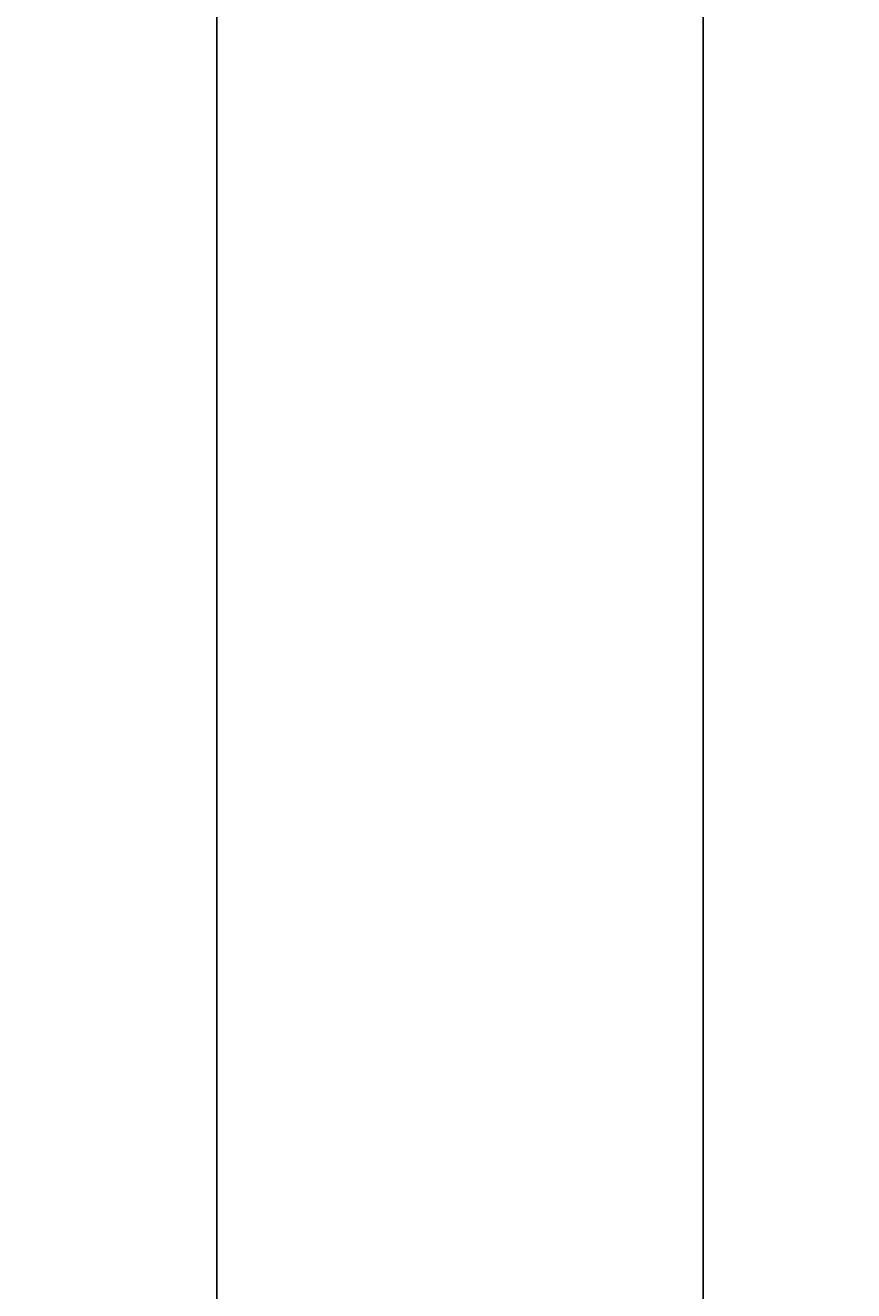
# Model space of a CAD drawing. Extents: x 715 to 7297, y -33 to 6010.
# Tile 17 of 90: x 715 to 1152, y 3664 to 4333. Entities that reach past the tile are written whole.
import ezdxf

# ---------------------------------------------------------------- set-up
doc = ezdxf.new("R2010")
doc.units = 0
doc.layers.get('0').update_dxf_attribs({"linetype": 'CONTINUOUS'})
doc.layers.get('DEFPOINTS').update_dxf_attribs({"linetype": 'CONTINUOUS'})
doc.layers.add('4', color=3, linetype='CONTINUOUS')
doc.styles.get("Standard").update_dxf_attribs({"font": 'ISOCP.SHX'})
doc.dimstyles.get("Standard").update_dxf_attribs({"dimtxt": 2.5, "dimasz": 2.5, "dimexe": 1.25, "dimexo": 0.625, "dimtad": 1, "dimcen": 2.5, "dimazin": 3, "dimtfac": 1, "dimtmove": 0, "dimatfit": 3})

# ---------------------------------------------------------------- blocks, each defined once
blk = doc.blocks.new('PUNKT')
at = {"layer": '4', "color": 0, "linetype": 'BYBLOCK'}
blk.add_line((-0.5, 0), (-1, 0), dxfattribs=at)
at = {"layer": '4', "color": 0, "linetype": 'BYBLOCK', "const_width": 0.5}
blk.add_lwpolyline([(-0.25, 0, 1), (0.25, 0, 1)], format="xyb", close=True, dxfattribs=at)
blk = doc.blocks.new('*U18')
at = {"layer": '4', "color": 2}
blk.add_text('550', height=70, rotation=90, dxfattribs=at).set_placement((785.85, 2663.74))
blk = doc.blocks.new('*D4')
at = {"layer": '4'}
for p, q in [((1352.77, 5487.27), (775.85, 5487.27)), ((815.85, 27.27), (815.85, 5447.27)), ((1352.77, -12.73), (775.85, -12.73))]:
    blk.add_line(p, q, dxfattribs=at)
at = {"layer": 'DEFPOINTS', "color": 0}
for p in [(815.85, 5487.27), (1372.77, 5487.27), (1372.77, -12.73)]:
    blk.add_point(p, dxfattribs=at)
blk.add_blockref('*U18', (0, 0))
at = {"layer": '4', "xscale": 40, "yscale": 40, "zscale": 40}
for p, rotation in [((815.85, 5487.27), 90), ((815.85, -12.73), 270)]:
    blk.add_blockref('PUNKT', p, dxfattribs=dict(at, rotation=rotation))

msp = doc.modelspace()

# ---------------------------------------------------------------- linework, layer by layer
msp.add_line((1072.775, 5437.2711), (1072.775, 2737.2711))

# ---------------------------------------------------------------- dimensions: what is measured, and where the dimension line sits
at = {"layer": '4'}
dim = msp.add_linear_dim(base=(815.8521, 5487.2711), p1=(1372.775, -12.7289), p2=(1372.775, 5487.2711), angle=90, dimstyle='Standard', dxfattribs=at)
dim.commit()
dim.dimension.update_dxf_attribs({"geometry": '*D4', "text_midpoint": (750.8521, 2737.2711)})

doc.saveas('drawing.dxf')
